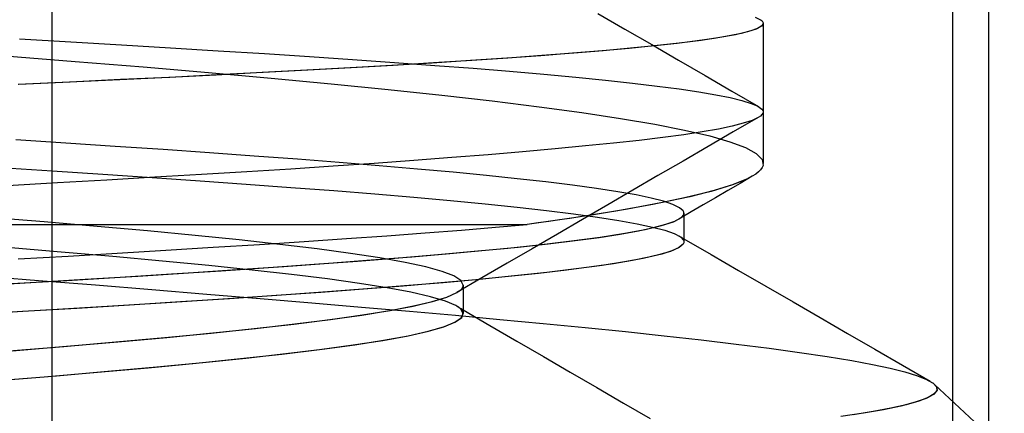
# Model space of a CAD drawing. Header units: millimetres. Extents: x 0 to 93, y -1.2 to 50.
# Tile 83 of 140: x 86.108 to 87.422, y 1.548 to 2.073. Entities that reach past the tile are written whole.
import ezdxf

# ---------------------------------------------------------------- set-up
doc = ezdxf.new("R2010")
doc.units = ezdxf.units.MM
doc.layers.add('MAIN-1', color=7, linetype='Continuous')
doc.layers.add('MAIN-2', color=7, linetype='Continuous')

msp = doc.modelspace()

# ---------------------------------------------------------------- linework, layer by layer
at = {"layer": 'MAIN-1'}
for p, q in [((86.8794, 2.0815), (86.9153, 2.0607)), ((87.0976, 2.0645), (87.0906, 2.0607)), ((87.0963, 2.0732), (87.0974, 2.0724)), ((87.0974, 2.0724), (87.0984, 2.0716)), ((87.1, 2.0683), (87.0976, 2.0645)), ((87.0984, 2.0716), (87.0991, 2.0708)), ((87.0991, 2.0708), (87.0996, 2.0699)), ((87.0996, 2.0699), (87.0999, 2.0691)), ((87.0999, 2.0691), (87.1, 2.0683)), ((87.1, 2.0683), (87.1, 2.0683)), ((87.1, 2.0683), (87.1, 2.0683)), ((87.1, 2.0683), (87.1, 2.0683)), ((87.1, 2.0683), (87.1, 2.0682)), ((87.1, 2.0683), (87.1, 1.8812)), ((87.1, 2.0682), (87.1, 2.0682)), ((87.1, 2.0682), (87.1, 2.0682)), ((86.9153, 2.0607), (86.9512, 2.0399)), ((87.0629, 2.0532), (87.0422, 2.0494)), ((87.079, 2.0569), (87.0629, 2.0532)), ((87.0906, 2.0607), (87.079, 2.0569)), ((86.9512, 2.0399), (86.9868, 2.0192)), ((86.9878, 2.0419), (86.9542, 2.0382)), ((87.0172, 2.0456), (86.9878, 2.0419)), ((87.0422, 2.0494), (87.0172, 2.0456)), ((86.9868, 2.0192), (87.0225, 1.9986)), ((87.0225, 1.9986), (87.0581, 1.9779)), ((87.0581, 1.9779), (87.0937, 1.9573)), ((87.0982, 1.9465), (87.0962, 1.9446)), ((87.0982, 1.9539), (87.0994, 1.952)), ((87.0995, 1.9483), (87.0982, 1.9465)), ((87.0994, 1.952), (87.0998, 1.9502)), ((87.0998, 1.9502), (87.0995, 1.9483)), ((87.0733, 1.935), (87.0583, 1.9311)), ((87.0934, 1.9429), (87.0599, 1.9234)), ((87.085, 1.9388), (87.0733, 1.935)), ((87.0934, 1.9427), (87.085, 1.9388)), ((87.0962, 1.9446), (87.0934, 1.9427)), ((86.9939, 1.9197), (86.9659, 1.916)), ((87.0186, 1.9235), (86.9939, 1.9197)), ((87.0401, 1.9273), (87.0186, 1.9235)), ((87.0599, 1.9234), (87.0264, 1.904)), ((87.0583, 1.9311), (87.0401, 1.9273)), ((86.9002, 1.9085), (86.8627, 1.9047)), ((86.9346, 1.9122), (86.9002, 1.9085)), ((86.9659, 1.916), (86.9346, 1.9122)), ((86.7328, 1.8931), (86.6844, 1.8893)), ((86.7788, 1.897), (86.7328, 1.8931)), ((86.8222, 1.9009), (86.7788, 1.897)), ((86.8627, 1.9047), (86.8222, 1.9009)), ((87.0264, 1.904), (86.9929, 1.8846)), ((86.5809, 1.8815), (86.5261, 1.8777)), ((86.6337, 1.8854), (86.5809, 1.8815)), ((86.6844, 1.8893), (86.6337, 1.8854)), ((86.9929, 1.8846), (86.9595, 1.8652)), ((86.3503, 1.8666), (86.2879, 1.8629)), ((86.4107, 1.8703), (86.3503, 1.8666)), ((86.4694, 1.874), (86.4107, 1.8703)), ((86.5261, 1.8777), (86.4694, 1.874)), ((87.09, 1.8672), (87.0854, 1.8643)), ((87.0937, 1.8701), (87.09, 1.8672)), ((87.0965, 1.873), (87.0937, 1.8701)), ((87.0985, 1.8759), (87.0965, 1.873)), ((87.0997, 1.8787), (87.0985, 1.8759)), ((86.1582, 1.8554), (86.0912, 1.8516)), ((86.2239, 1.8592), (86.1582, 1.8554)), ((86.2879, 1.8629), (86.2239, 1.8592)), ((86.9595, 1.8652), (86.9259, 1.8457)), ((87.0605, 1.8533), (87.0345, 1.8451)), ((87.069, 1.8547), (87.0527, 1.8452)), ((87.08, 1.8614), (87.0605, 1.8533)), ((87.0853, 1.8643), (87.069, 1.8547)), ((87.0854, 1.8643), (87.08, 1.8614)), ((86.9259, 1.8457), (86.8924, 1.8262)), ((87.0345, 1.8451), (87.002, 1.8369)), ((87.0527, 1.8452), (87.0363, 1.8357)), ((86.9634, 1.8287), (86.9186, 1.8204)), ((87.002, 1.8369), (86.9634, 1.8287)), ((87.0363, 1.8357), (87.02, 1.8262)), ((86.8924, 1.8262), (86.8589, 1.8067)), ((86.9186, 1.8204), (86.8681, 1.8121)), ((87.0037, 1.8167), (86.9873, 1.8071)), ((87.02, 1.8262), (87.0037, 1.8167)), ((86.8589, 1.8067), (86.8253, 1.7872)), ((86.9642, 1.7985), (86.9801, 1.8036)), ((86.9801, 1.8036), (86.99, 1.8087)), ((86.9941, 1.8111), (86.9941, 1.7769)), ((86.8253, 1.7872), (86.7918, 1.7677)), ((86.8824, 1.7831), (86.9151, 1.7882)), ((86.9151, 1.7882), (86.9425, 1.7933)), ((86.9425, 1.7933), (86.9642, 1.7985)), ((86.8006, 1.7729), (86.8443, 1.778)), ((86.8443, 1.778), (86.8824, 1.7831)), ((86.9935, 1.7744), (86.9929, 1.7735)), ((86.9939, 1.7753), (86.9935, 1.7744)), ((86.9936, 1.779), (86.9939, 1.7781)), ((86.9939, 1.7781), (86.9941, 1.7772)), ((86.9941, 1.7763), (86.9939, 1.7753)), ((86.9941, 1.7809), (87.0305, 1.7598)), ((86.9941, 1.7772), (86.9941, 1.7763)), ((86.7918, 1.7677), (86.7582, 1.7482)), ((86.9761, 1.764), (86.9604, 1.7593)), ((86.9869, 1.7687), (86.9761, 1.764)), ((86.9929, 1.7735), (86.9869, 1.7687)), ((86.7582, 1.7482), (86.7246, 1.7287)), ((86.9148, 1.75), (86.8849, 1.7453)), ((86.9399, 1.7547), (86.9148, 1.75)), ((86.9604, 1.7593), (86.9399, 1.7547)), ((87.0305, 1.7598), (87.0669, 1.7388)), ((86.8112, 1.7359), (86.7681, 1.7313)), ((86.8503, 1.7406), (86.8112, 1.7359)), ((86.8849, 1.7453), (86.8503, 1.7406)), ((87.0669, 1.7388), (87.1033, 1.7178)), ((86.7246, 1.7287), (86.6911, 1.7092)), ((86.7681, 1.7313), (86.7211, 1.7267)), ((86.6777, 1.7032), (86.691, 1.7092)), ((86.6996, 1.7141), (86.6996, 1.7108)), ((86.6996, 1.7108), (86.6996, 1.7075)), ((87.1033, 1.7178), (87.1397, 1.6967)), ((86.6332, 1.6913), (86.6584, 1.6972)), ((86.6584, 1.6972), (86.6777, 1.7032)), ((86.6996, 1.7075), (86.6996, 1.7042)), ((86.6996, 1.7042), (86.6996, 1.7009)), ((86.6996, 1.7009), (86.6996, 1.6975)), ((86.6996, 1.6975), (86.6996, 1.6942)), ((87.1397, 1.6967), (87.1761, 1.6757)), ((86.565, 1.6793), (86.602, 1.6853)), ((86.602, 1.6853), (86.6332, 1.6913)), ((86.6975, 1.676), (86.6996, 1.6821)), ((86.6996, 1.6942), (86.6996, 1.6909)), ((86.6996, 1.6909), (86.6996, 1.6876)), ((86.6996, 1.6876), (86.6996, 1.6843)), ((86.6996, 1.6843), (86.6996, 1.681)), ((86.6997, 1.686), (86.7353, 1.6653)), ((86.475, 1.6674), (86.5226, 1.6733)), ((86.5226, 1.6733), (86.565, 1.6793)), ((86.6744, 1.6638), (86.6891, 1.6699)), ((86.6891, 1.6699), (86.6975, 1.676)), ((87.1761, 1.6757), (87.2125, 1.6547)), ((86.3654, 1.6554), (86.4225, 1.6614)), ((86.4225, 1.6614), (86.475, 1.6674)), ((86.626, 1.6516), (86.6534, 1.6577)), ((86.6534, 1.6577), (86.6744, 1.6638)), ((86.7353, 1.6653), (86.771, 1.6445)), ((86.1699, 1.6375), (86.2388, 1.6435)), ((86.2388, 1.6435), (86.3041, 1.6494)), ((86.3041, 1.6494), (86.3654, 1.6554)), ((86.5529, 1.6393), (86.5924, 1.6454)), ((86.5924, 1.6454), (86.626, 1.6516)), ((86.771, 1.6445), (86.8066, 1.6238)), ((87.2125, 1.6547), (87.2489, 1.6336)), ((86.0977, 1.6315), (86.1699, 1.6375)), ((86.4576, 1.6271), (86.5078, 1.6332)), ((86.5078, 1.6332), (86.5529, 1.6393)), ((87.2489, 1.6336), (87.2858, 1.6123)), ((86.343, 1.615), (86.4025, 1.621)), ((86.4025, 1.621), (86.4576, 1.6271)), ((86.8066, 1.6238), (86.8422, 1.6031)), ((86.2114, 1.6028), (86.2792, 1.6089)), ((86.2792, 1.6089), (86.343, 1.615)), ((87.2858, 1.6123), (87.3227, 1.5909)), ((86.0658, 1.5907), (86.1402, 1.5968)), ((86.1402, 1.5968), (86.2114, 1.6028)), ((86.8422, 1.6031), (86.8778, 1.5825)), ((86.8778, 1.5825), (86.9134, 1.5618)), ((87.3259, 1.5889), (87.3259, 1.5889)), ((87.3259, 1.5889), (87.3259, 1.5889)), ((87.3259, 1.5889), (87.326, 1.5889)), ((87.326, 1.5889), (87.326, 1.5888)), ((87.326, 1.5888), (87.3261, 1.5888)), ((87.3261, 1.5888), (87.3261, 1.5888)), ((87.3261, 1.5888), (87.3312, 1.5835)), ((87.3316, 1.5784), (87.3271, 1.5732)), ((87.4217, 1.5), (87.3287, 1.5867)), ((87.3312, 1.5835), (87.3316, 1.5784)), ((87.3175, 1.568), (87.3027, 1.5628)), ((87.3271, 1.5732), (87.3175, 1.568)), ((86.9134, 1.5618), (86.9491, 1.5411)), ((87.2604, 1.5528), (87.234, 1.5482)), ((87.2835, 1.5577), (87.2604, 1.5528)), ((87.3027, 1.5628), (87.2835, 1.5577)), ((87.234, 1.5482), (87.2037, 1.5437))]:
    msp.add_line(p, q, dxfattribs=at)
at = {"layer": 'MAIN-2'}
for p, q in [((86.1505, 9), (86.1505, 0)), ((87.3525, 2.3), (87.3525, 0)), ((87.4005, 2.3), (87.4005, 0.8)), ((87.0894, 2.0765), (87.0963, 2.0732)), ((87.098, 2.0648), (87.0924, 2.0615)), ((87.1, 2.0682), (87.098, 2.0648)), ((87.0543, 2.0515), (87.0347, 2.0482)), ((87.0706, 2.0548), (87.0543, 2.0515)), ((87.0833, 2.0582), (87.0706, 2.0548)), ((87.0924, 2.0615), (87.0833, 2.0582)), ((86.1072, 2.0476), (86.1761, 2.0437)), ((86.1072, 2.0476), (86.1761, 2.0437)), ((86.1761, 2.0437), (86.2434, 2.0398)), ((86.1761, 2.0437), (86.2434, 2.0398)), ((86.2434, 2.0398), (86.309, 2.0358)), ((86.2434, 2.0398), (86.309, 2.0358)), ((86.9542, 2.0382), (86.9211, 2.0349)), ((86.9555, 2.0383), (86.9226, 2.0351)), ((86.9852, 2.0416), (86.9555, 2.0383)), ((87.0116, 2.0449), (86.9852, 2.0416)), ((87.0347, 2.0482), (87.0116, 2.0449)), ((86.0884, 2.0251), (86.1817, 2.0176)), ((86.0884, 2.0251), (86.1817, 2.0176)), ((86.309, 2.0358), (86.3727, 2.0318)), ((86.309, 2.0358), (86.3727, 2.0318)), ((86.3727, 2.0318), (86.4344, 2.0279)), ((86.3727, 2.0318), (86.4344, 2.0279)), ((86.4344, 2.0279), (86.4942, 2.024)), ((86.4344, 2.0279), (86.4942, 2.024)), ((86.4942, 2.024), (86.552, 2.0201)), ((86.4942, 2.024), (86.552, 2.0201)), ((86.8032, 2.0252), (86.7577, 2.0219)), ((86.8047, 2.0253), (86.7593, 2.022)), ((86.8456, 2.0284), (86.8032, 2.0252)), ((86.8471, 2.0286), (86.8047, 2.0253)), ((86.8849, 2.0317), (86.8456, 2.0284)), ((86.8864, 2.0318), (86.8471, 2.0286)), ((86.9211, 2.0349), (86.8849, 2.0317)), ((86.9226, 2.0351), (86.8864, 2.0318)), ((86.1817, 2.0176), (86.2723, 2.0101)), ((86.1817, 2.0176), (86.2723, 2.0101)), ((86.6045, 2.0121), (86.5486, 2.0089)), ((86.606, 2.0122), (86.5501, 2.009)), ((86.552, 2.0201), (86.6079, 2.0162)), ((86.552, 2.0201), (86.6079, 2.0162)), ((86.6582, 2.0154), (86.6045, 2.0121)), ((86.6598, 2.0155), (86.606, 2.0122)), ((86.6079, 2.0162), (86.6616, 2.0123)), ((86.6079, 2.0162), (86.6616, 2.0123)), ((86.7094, 2.0186), (86.6582, 2.0154)), ((86.711, 2.0187), (86.6598, 2.0155)), ((86.6616, 2.0123), (86.7128, 2.0084)), ((86.6616, 2.0123), (86.7128, 2.0084)), ((86.7577, 2.0219), (86.7094, 2.0186)), ((86.7593, 2.022), (86.711, 2.0187)), ((86.2723, 2.0101), (86.3596, 2.0026)), ((86.2723, 2.0101), (86.3596, 2.0026)), ((86.3699, 1.9994), (86.3065, 1.9963)), ((86.3712, 1.9995), (86.3078, 1.9963)), ((86.3596, 2.0026), (86.4434, 1.9951)), ((86.3596, 2.0026), (86.4434, 1.9951)), ((86.4313, 2.0026), (86.3699, 1.9994)), ((86.4326, 2.0027), (86.3712, 1.9995)), ((86.4908, 2.0057), (86.4313, 2.0026)), ((86.4922, 2.0058), (86.4326, 2.0027)), ((86.5486, 2.0089), (86.4908, 2.0057)), ((86.5501, 2.009), (86.4922, 2.0058)), ((86.7128, 2.0084), (86.7614, 2.0045)), ((86.7128, 2.0084), (86.7614, 2.0045)), ((86.7614, 2.0045), (86.8072, 2.0006)), ((86.7614, 2.0045), (86.8072, 2.0006)), ((86.8072, 2.0006), (86.8499, 1.9967)), ((86.8072, 2.0006), (86.8499, 1.9967)), ((86.174, 1.9899), (86.1054, 1.9868)), ((86.1751, 1.99), (86.1063, 1.9868)), ((86.2412, 1.9931), (86.174, 1.9899)), ((86.2423, 1.9932), (86.1751, 1.99)), ((86.3065, 1.9963), (86.2412, 1.9931)), ((86.3078, 1.9963), (86.2423, 1.9932)), ((86.4434, 1.9951), (86.5233, 1.9876)), ((86.4434, 1.9951), (86.5233, 1.9876)), ((86.5233, 1.9876), (86.5993, 1.98)), ((86.5233, 1.9876), (86.5993, 1.98)), ((86.8499, 1.9967), (86.8893, 1.9927)), ((86.8499, 1.9967), (86.8893, 1.9927)), ((86.8893, 1.9927), (86.9255, 1.9887)), ((86.8893, 1.9927), (86.9255, 1.9887)), ((86.9255, 1.9887), (86.9583, 1.9847)), ((86.9255, 1.9887), (86.9583, 1.9847)), ((86.9583, 1.9847), (86.9878, 1.9808)), ((86.9583, 1.9847), (86.9878, 1.9808)), ((86.5993, 1.98), (86.6711, 1.9724)), ((86.5993, 1.98), (86.6711, 1.9724)), ((86.6711, 1.9724), (86.7384, 1.9648)), ((86.6711, 1.9724), (86.7384, 1.9648)), ((86.9878, 1.9808), (87.0138, 1.9769)), ((86.9878, 1.9808), (87.0138, 1.9769)), ((87.0138, 1.9769), (87.0365, 1.973)), ((87.0138, 1.9769), (87.0365, 1.973)), ((87.0365, 1.973), (87.0557, 1.9692)), ((87.0365, 1.973), (87.0557, 1.9692)), ((86.7384, 1.9648), (86.8008, 1.9571)), ((86.7384, 1.9648), (86.8008, 1.9571)), ((87.0557, 1.9692), (87.0716, 1.9653)), ((87.0557, 1.9692), (87.0716, 1.9653)), ((87.0716, 1.9653), (87.084, 1.9615)), ((87.0716, 1.9653), (87.084, 1.9615)), ((87.084, 1.9615), (87.0929, 1.9577)), ((87.084, 1.9615), (87.0929, 1.9577)), ((86.8008, 1.9571), (86.858, 1.9493)), ((86.8008, 1.9571), (86.858, 1.9493)), ((86.858, 1.9493), (86.9096, 1.9416)), ((86.858, 1.9493), (86.9096, 1.9416)), ((87.0929, 1.9577), (87.0982, 1.9539)), ((87.0929, 1.9577), (87.0982, 1.9539)), ((86.9096, 1.9416), (86.9554, 1.9338)), ((86.9096, 1.9416), (86.9554, 1.9338)), ((86.9554, 1.9338), (86.995, 1.926)), ((86.9554, 1.9338), (86.995, 1.926)), ((87.0733, 1.935), (87.0583, 1.9311)), ((87.085, 1.9388), (87.0733, 1.935)), ((87.0934, 1.9427), (87.085, 1.9388)), ((86.9939, 1.9197), (86.9659, 1.916)), ((87.0186, 1.9235), (86.9939, 1.9197)), ((86.995, 1.926), (87.0285, 1.9182)), ((86.995, 1.926), (87.0285, 1.9182)), ((87.0401, 1.9273), (87.0186, 1.9235)), ((87.0583, 1.9311), (87.0401, 1.9273)), ((86.1694, 1.9086), (86.1023, 1.9129)), ((86.1694, 1.9086), (86.1023, 1.9129)), ((86.2352, 1.9042), (86.1694, 1.9086)), ((86.2352, 1.9042), (86.1694, 1.9086)), ((86.9002, 1.9085), (86.8627, 1.9047)), ((86.9346, 1.9122), (86.9002, 1.9085)), ((86.9659, 1.916), (86.9346, 1.9122)), ((87.0285, 1.9182), (87.0556, 1.9103)), ((87.0285, 1.9182), (87.0556, 1.9103)), ((87.0556, 1.9103), (87.0764, 1.9025)), ((87.0556, 1.9103), (87.0764, 1.9025)), ((86.2992, 1.8999), (86.2352, 1.9042)), ((86.2992, 1.8999), (86.2352, 1.9042)), ((86.3609, 1.8956), (86.2992, 1.8999)), ((86.3609, 1.8956), (86.2992, 1.8999)), ((86.4206, 1.8913), (86.3609, 1.8956)), ((86.4206, 1.8913), (86.3609, 1.8956)), ((86.7328, 1.8931), (86.6844, 1.8893)), ((86.7788, 1.897), (86.7328, 1.8931)), ((86.8222, 1.9009), (86.7788, 1.897)), ((86.8627, 1.9047), (86.8222, 1.9009)), ((87.0764, 1.9025), (87.0907, 1.8946)), ((87.0764, 1.9025), (87.0907, 1.8946)), ((87.0907, 1.8946), (87.0984, 1.8867)), ((87.0907, 1.8946), (87.0984, 1.8867)), ((86.4782, 1.887), (86.4206, 1.8913)), ((86.4782, 1.887), (86.4206, 1.8913)), ((86.5339, 1.8827), (86.4782, 1.887)), ((86.5339, 1.8827), (86.4782, 1.887)), ((86.5809, 1.8815), (86.5261, 1.8777)), ((86.5875, 1.8783), (86.5339, 1.8827)), ((86.5875, 1.8783), (86.5339, 1.8827)), ((86.6337, 1.8854), (86.5809, 1.8815)), ((86.6844, 1.8893), (86.6337, 1.8854)), ((87.0984, 1.8867), (87.0997, 1.8787)), ((87.0984, 1.8867), (87.0997, 1.8787)), ((86.0821, 1.8761), (86.1511, 1.8717)), ((86.0821, 1.8761), (86.1511, 1.8717)), ((86.1511, 1.8717), (86.2186, 1.8672)), ((86.1511, 1.8717), (86.2186, 1.8672)), ((86.2186, 1.8672), (86.2844, 1.8628)), ((86.2186, 1.8672), (86.2844, 1.8628)), ((86.3503, 1.8666), (86.2879, 1.8629)), ((86.4107, 1.8703), (86.3503, 1.8666)), ((86.4694, 1.874), (86.4107, 1.8703)), ((86.5261, 1.8777), (86.4694, 1.874)), ((86.6384, 1.874), (86.5875, 1.8783)), ((86.6384, 1.874), (86.5875, 1.8783)), ((86.6861, 1.8697), (86.6384, 1.874)), ((86.6861, 1.8697), (86.6384, 1.874)), ((86.7305, 1.8654), (86.6861, 1.8697)), ((86.7305, 1.8654), (86.6861, 1.8697)), ((86.1582, 1.8554), (86.0912, 1.8516)), ((86.2239, 1.8592), (86.1582, 1.8554)), ((86.2879, 1.8629), (86.2239, 1.8592)), ((86.2844, 1.8628), (86.3483, 1.8584)), ((86.2844, 1.8628), (86.3483, 1.8584)), ((86.3483, 1.8584), (86.4101, 1.8539)), ((86.3483, 1.8584), (86.4101, 1.8539)), ((86.4101, 1.8539), (86.4697, 1.8495)), ((86.4101, 1.8539), (86.4697, 1.8495)), ((86.7716, 1.8611), (86.7305, 1.8654)), ((86.7716, 1.8611), (86.7305, 1.8654)), ((86.8098, 1.8568), (86.7716, 1.8611)), ((86.8098, 1.8568), (86.7716, 1.8611)), ((86.8452, 1.8525), (86.8098, 1.8568)), ((86.8452, 1.8525), (86.8098, 1.8568)), ((87.08, 1.8614), (87.059, 1.8528)), ((86.4697, 1.8495), (86.527, 1.8451)), ((86.4697, 1.8495), (86.527, 1.8451)), ((86.527, 1.8451), (86.5817, 1.8407)), ((86.527, 1.8451), (86.5817, 1.8407)), ((86.5817, 1.8407), (86.6337, 1.8363)), ((86.5817, 1.8407), (86.6337, 1.8363)), ((86.8774, 1.8481), (86.8452, 1.8525)), ((86.8774, 1.8481), (86.8452, 1.8525)), ((86.9059, 1.8437), (86.8774, 1.8481)), ((86.9059, 1.8437), (86.8774, 1.8481)), ((86.9302, 1.8394), (86.9059, 1.8437)), ((86.9302, 1.8394), (86.9059, 1.8437)), ((87.0307, 1.8441), (86.9951, 1.8354)), ((87.059, 1.8528), (87.0307, 1.8441)), ((86.6337, 1.8363), (86.6828, 1.8318)), ((86.6337, 1.8363), (86.6828, 1.8318)), ((86.6828, 1.8318), (86.7289, 1.8274)), ((86.6828, 1.8318), (86.7289, 1.8274)), ((86.7289, 1.8274), (86.7716, 1.823)), ((86.7289, 1.8274), (86.7716, 1.823)), ((86.9525, 1.8266), (86.9032, 1.8178)), ((86.9504, 1.8352), (86.9302, 1.8394)), ((86.9504, 1.8352), (86.9302, 1.8394)), ((86.9667, 1.831), (86.9504, 1.8352)), ((86.9667, 1.831), (86.9504, 1.8352)), ((86.9951, 1.8354), (86.9525, 1.8266)), ((86.9792, 1.8267), (86.9667, 1.831)), ((86.9792, 1.8267), (86.9667, 1.831)), ((86.988, 1.8223), (86.9792, 1.8267)), ((86.988, 1.8223), (86.9792, 1.8267)), ((86.7716, 1.823), (86.8109, 1.8186)), ((86.7716, 1.823), (86.8109, 1.8186)), ((86.8109, 1.8186), (86.8467, 1.8142)), ((86.8109, 1.8186), (86.8467, 1.8142)), ((86.8467, 1.8142), (86.8789, 1.8098)), ((86.8467, 1.8142), (86.8789, 1.8098)), ((86.9032, 1.8178), (86.8473, 1.8089)), ((86.993, 1.818), (86.988, 1.8223)), ((86.993, 1.818), (86.988, 1.8223)), ((86.9935, 1.8172), (86.993, 1.818)), ((86.9935, 1.8172), (86.993, 1.818)), ((86.9939, 1.8163), (86.9935, 1.8172)), ((86.9939, 1.8163), (86.9935, 1.8172)), ((86.9938, 1.8131), (86.994, 1.8139)), ((86.9938, 1.8131), (86.994, 1.8139)), ((86.9941, 1.8155), (86.9939, 1.8163)), ((86.9941, 1.8155), (86.9939, 1.8163)), ((86.994, 1.8139), (86.9941, 1.8147)), ((86.994, 1.8139), (86.9941, 1.8147)), ((86.9941, 1.8147), (86.9941, 1.8155)), ((86.9941, 1.8147), (86.9941, 1.8155)), ((86.9941, 1.815), (86.9941, 1.8111)), ((86.1403, 1.8033), (86.0665, 1.8093)), ((86.1403, 1.8033), (86.0665, 1.8093)), ((86.211, 1.7973), (86.1403, 1.8033)), ((86.211, 1.7973), (86.1403, 1.8033)), ((86.8473, 1.8089), (86.7851, 1.8)), ((86.7997, 1.802), (86.7851, 1.8)), ((86.814, 1.804), (86.7997, 1.802)), ((86.828, 1.806), (86.814, 1.804)), ((86.8417, 1.8081), (86.828, 1.806)), ((86.855, 1.8101), (86.8417, 1.8081)), ((86.8681, 1.8121), (86.855, 1.8101)), ((86.8789, 1.8098), (86.9073, 1.8053)), ((86.8789, 1.8098), (86.9073, 1.8053)), ((86.9073, 1.8053), (86.9318, 1.8009)), ((86.9073, 1.8053), (86.9318, 1.8009)), ((86.9318, 1.8009), (86.9523, 1.7966)), ((86.9318, 1.8009), (86.9523, 1.7966)), ((86.9701, 1.8002), (86.9822, 1.8045)), ((86.9822, 1.8045), (86.9901, 1.8088)), ((86.99, 1.8087), (86.991, 1.8094)), ((86.9901, 1.8088), (86.9938, 1.8131)), ((86.991, 1.8094), (86.9918, 1.8102)), ((86.9918, 1.8102), (86.9925, 1.8109)), ((86.9925, 1.8109), (86.993, 1.8116)), ((86.993, 1.8116), (86.9935, 1.8124)), ((86.9935, 1.8124), (86.9938, 1.8131)), ((85.6, 1.8), (86.7851, 1.8)), ((85.6, 1.8), (86.7851, 1.8)), ((86.2782, 1.7913), (86.211, 1.7973)), ((86.2782, 1.7913), (86.211, 1.7973)), ((86.3416, 1.7853), (86.2782, 1.7913)), ((86.3416, 1.7853), (86.2782, 1.7913)), ((86.5976, 1.7849), (86.6488, 1.7887)), ((86.5976, 1.7849), (86.6488, 1.7887)), ((86.6488, 1.7887), (86.6971, 1.7925)), ((86.6488, 1.7887), (86.6971, 1.7925)), ((86.6971, 1.7925), (86.7426, 1.7963)), ((86.6971, 1.7925), (86.7426, 1.7963)), ((86.7426, 1.7963), (86.7851, 1.8)), ((86.7426, 1.7963), (86.7851, 1.8)), ((86.909, 1.7871), (86.9333, 1.7915)), ((86.9333, 1.7915), (86.9537, 1.7958)), ((86.9523, 1.7966), (86.9688, 1.7922)), ((86.9523, 1.7966), (86.9688, 1.7922)), ((86.9537, 1.7958), (86.9701, 1.8002)), ((86.9688, 1.7922), (86.9811, 1.7878)), ((86.9688, 1.7922), (86.9811, 1.7878)), ((86.9811, 1.7878), (86.9894, 1.7835)), ((86.9811, 1.7878), (86.9894, 1.7835)), ((86.4006, 1.7793), (86.3416, 1.7853)), ((86.4006, 1.7793), (86.3416, 1.7853)), ((86.455, 1.7733), (86.4006, 1.7793)), ((86.455, 1.7733), (86.4006, 1.7793)), ((86.4277, 1.7734), (86.4871, 1.7772)), ((86.4277, 1.7734), (86.4871, 1.7772)), ((86.4871, 1.7772), (86.5437, 1.7811)), ((86.4871, 1.7772), (86.5437, 1.7811)), ((86.5437, 1.7811), (86.5976, 1.7849)), ((86.5437, 1.7811), (86.5976, 1.7849)), ((86.773, 1.7699), (86.8129, 1.7742)), ((86.8129, 1.7742), (86.8488, 1.7785)), ((86.8488, 1.7785), (86.8808, 1.7828)), ((86.8808, 1.7828), (86.909, 1.7871)), ((86.9872, 1.7849), (86.9884, 1.7842)), ((86.9884, 1.7842), (86.9895, 1.7835)), ((86.9894, 1.7835), (86.9936, 1.779)), ((86.9894, 1.7835), (86.9936, 1.779)), ((86.9895, 1.7835), (86.9907, 1.7829)), ((86.9907, 1.7829), (86.9918, 1.7822)), ((86.9918, 1.7822), (86.993, 1.7815)), ((86.993, 1.7815), (86.9941, 1.7809)), ((86.1629, 1.7632), (86.0908, 1.7691)), ((86.1629, 1.7632), (86.0908, 1.7691)), ((86.2321, 1.7572), (86.1629, 1.7632)), ((86.2321, 1.7572), (86.1629, 1.7632)), ((86.1724, 1.7579), (86.2379, 1.7617)), ((86.1724, 1.7579), (86.2379, 1.7617)), ((86.2379, 1.7617), (86.3025, 1.7656)), ((86.2379, 1.7617), (86.3025, 1.7656)), ((86.3025, 1.7656), (86.3659, 1.7695)), ((86.3025, 1.7656), (86.3659, 1.7695)), ((86.3659, 1.7695), (86.4277, 1.7734)), ((86.3659, 1.7695), (86.4277, 1.7734)), ((86.5046, 1.7673), (86.455, 1.7733)), ((86.5046, 1.7673), (86.455, 1.7733)), ((86.5491, 1.7613), (86.5046, 1.7673)), ((86.5491, 1.7613), (86.5046, 1.7673)), ((86.5883, 1.7553), (86.5491, 1.7613)), ((86.5883, 1.7553), (86.5491, 1.7613)), ((86.6308, 1.7569), (86.6817, 1.7612)), ((86.6655, 1.7598), (86.7142, 1.7642)), ((86.6817, 1.7612), (86.7291, 1.7656)), ((86.7142, 1.7642), (86.7593, 1.7685)), ((86.7291, 1.7656), (86.773, 1.7699)), ((86.7593, 1.7685), (86.8006, 1.7729)), ((86.9782, 1.7648), (86.9647, 1.7605)), ((86.9876, 1.7691), (86.9782, 1.7648)), ((86.9929, 1.7735), (86.9876, 1.7691)), ((86.1057, 1.7541), (86.1724, 1.7579)), ((86.1057, 1.7541), (86.1724, 1.7579)), ((86.298, 1.7512), (86.2321, 1.7572)), ((86.298, 1.7512), (86.2321, 1.7572)), ((86.3601, 1.7452), (86.298, 1.7512)), ((86.3601, 1.7452), (86.298, 1.7512)), ((86.4603, 1.744), (86.52, 1.7483)), ((86.5006, 1.7469), (86.5585, 1.7512)), ((86.52, 1.7483), (86.5769, 1.7526)), ((86.5585, 1.7512), (86.6136, 1.7555)), ((86.5769, 1.7526), (86.6308, 1.7569)), ((86.6219, 1.7493), (86.5883, 1.7553)), ((86.6219, 1.7493), (86.5883, 1.7553)), ((86.6136, 1.7555), (86.6655, 1.7598)), ((86.6498, 1.7433), (86.6219, 1.7493)), ((86.6498, 1.7433), (86.6219, 1.7493)), ((86.9256, 1.7519), (86.9001, 1.7476)), ((86.9471, 1.7562), (86.9256, 1.7519)), ((86.9647, 1.7605), (86.9471, 1.7562)), ((86.2651, 1.7312), (86.3328, 1.7354)), ((86.3104, 1.734), (86.3765, 1.7383)), ((86.3328, 1.7354), (86.3979, 1.7397)), ((86.4177, 1.7392), (86.3601, 1.7452)), ((86.4177, 1.7392), (86.3601, 1.7452)), ((86.3765, 1.7383), (86.4399, 1.7426)), ((86.3979, 1.7397), (86.4603, 1.744)), ((86.4706, 1.7332), (86.4177, 1.7392)), ((86.4706, 1.7332), (86.4177, 1.7392)), ((86.4399, 1.7426), (86.5006, 1.7469)), ((86.6716, 1.7373), (86.6498, 1.7433)), ((86.6716, 1.7373), (86.6498, 1.7433)), ((86.6872, 1.7313), (86.6716, 1.7373)), ((86.6872, 1.7313), (86.6716, 1.7373)), ((86.8002, 1.7347), (86.7598, 1.7304)), ((86.8373, 1.739), (86.8002, 1.7347)), ((86.8707, 1.7433), (86.8373, 1.739)), ((86.9001, 1.7476), (86.8707, 1.7433)), ((86.0481, 1.7183), (86.1224, 1.7226)), ((86.0563, 1.7315), (86.1329, 1.7254)), ((86.0563, 1.7315), (86.1329, 1.7254)), ((86.0973, 1.7211), (86.1705, 1.7254)), ((86.1224, 1.7226), (86.1948, 1.7269)), ((86.1329, 1.7254), (86.209, 1.7193)), ((86.1329, 1.7254), (86.209, 1.7193)), ((86.1705, 1.7254), (86.2417, 1.7297)), ((86.1948, 1.7269), (86.2651, 1.7312)), ((86.2417, 1.7297), (86.3104, 1.734)), ((86.5185, 1.7273), (86.4706, 1.7332)), ((86.5185, 1.7273), (86.4706, 1.7332)), ((86.5611, 1.7213), (86.5185, 1.7273)), ((86.5611, 1.7213), (86.5185, 1.7273)), ((86.6695, 1.722), (86.6195, 1.7178)), ((86.6728, 1.7223), (86.621, 1.718)), ((86.7162, 1.7262), (86.6695, 1.722)), ((86.7211, 1.7267), (86.6728, 1.7223)), ((86.6965, 1.7253), (86.6872, 1.7313)), ((86.6965, 1.7253), (86.6872, 1.7313)), ((86.6996, 1.7192), (86.6965, 1.7253)), ((86.6996, 1.7192), (86.6965, 1.7253)), ((86.7598, 1.7304), (86.7162, 1.7262)), ((86.209, 1.7193), (86.2841, 1.7132)), ((86.209, 1.7193), (86.2841, 1.7132)), ((86.2841, 1.7132), (86.3575, 1.7072)), ((86.2841, 1.7132), (86.3575, 1.7072)), ((86.5066, 1.7092), (86.4444, 1.7048)), ((86.5097, 1.7094), (86.4501, 1.7052)), ((86.5656, 1.7136), (86.5066, 1.7092)), ((86.5663, 1.7136), (86.5097, 1.7094)), ((86.5982, 1.7154), (86.5611, 1.7213)), ((86.5982, 1.7154), (86.5611, 1.7213)), ((86.621, 1.718), (86.5656, 1.7136)), ((86.6195, 1.7178), (86.5663, 1.7136)), ((86.6298, 1.7095), (86.5982, 1.7154)), ((86.6298, 1.7095), (86.5982, 1.7154)), ((86.6557, 1.7036), (86.6298, 1.7095)), ((86.6557, 1.7036), (86.6298, 1.7095)), ((86.6777, 1.7032), (86.691, 1.7092)), ((86.691, 1.7092), (86.6936, 1.7109)), ((86.691, 1.7092), (86.6936, 1.7109)), ((86.6936, 1.7109), (86.6958, 1.7125)), ((86.6936, 1.7109), (86.6958, 1.7125)), ((86.6958, 1.7125), (86.6975, 1.7142)), ((86.6958, 1.7125), (86.6975, 1.7142)), ((86.6975, 1.7142), (86.6987, 1.7159)), ((86.6975, 1.7142), (86.6987, 1.7159)), ((86.6987, 1.7159), (86.6994, 1.7176)), ((86.6987, 1.7159), (86.6994, 1.7176)), ((86.6994, 1.7176), (86.6996, 1.7192)), ((86.6994, 1.7176), (86.6996, 1.7192)), ((86.6996, 1.7192), (86.6996, 1.7183)), ((86.6996, 1.7183), (86.6996, 1.7175)), ((86.6996, 1.7175), (86.6996, 1.7167)), ((86.6996, 1.7167), (86.6996, 1.7158)), ((86.6996, 1.7158), (86.6996, 1.715)), ((86.6996, 1.715), (86.6996, 1.7141)), ((86.3105, 1.6959), (86.2392, 1.6915)), ((86.3222, 1.6966), (86.2543, 1.6924)), ((86.3789, 1.7003), (86.3105, 1.6959)), ((86.3876, 1.7009), (86.3222, 1.6966)), ((86.3575, 1.7072), (86.4287, 1.7013)), ((86.3575, 1.7072), (86.4287, 1.7013)), ((86.4444, 1.7048), (86.3789, 1.7003)), ((86.4501, 1.7052), (86.3876, 1.7009)), ((86.4287, 1.7013), (86.4976, 1.6955)), ((86.4287, 1.7013), (86.4976, 1.6955)), ((86.4976, 1.6955), (86.5639, 1.6898)), ((86.4976, 1.6955), (86.5639, 1.6898)), ((86.6328, 1.6912), (86.6583, 1.6972)), ((86.6757, 1.6977), (86.6557, 1.7036)), ((86.6757, 1.6977), (86.6557, 1.7036)), ((86.6583, 1.6972), (86.6777, 1.7032)), ((86.6897, 1.6918), (86.6757, 1.6977)), ((86.6897, 1.6918), (86.6757, 1.6977)), ((86.1113, 1.6838), (86.0369, 1.6795)), ((86.1654, 1.687), (86.0893, 1.6825)), ((86.1839, 1.6881), (86.1113, 1.6838)), ((86.2392, 1.6915), (86.1654, 1.687)), ((86.2543, 1.6924), (86.1839, 1.6881)), ((86.5639, 1.6898), (86.6277, 1.6843)), ((86.5639, 1.6898), (86.6277, 1.6843)), ((86.5642, 1.6792), (86.6014, 1.6852)), ((86.6014, 1.6852), (86.6328, 1.6912)), ((86.6277, 1.6843), (86.6891, 1.6788)), ((86.6277, 1.6843), (86.6891, 1.6788)), ((86.6911, 1.691), (86.6897, 1.6918)), ((86.6911, 1.691), (86.6897, 1.6918)), ((86.6923, 1.6903), (86.6911, 1.691)), ((86.6923, 1.6903), (86.6911, 1.691)), ((86.6911, 1.691), (86.6926, 1.6902)), ((86.6935, 1.6895), (86.6923, 1.6903)), ((86.6935, 1.6895), (86.6923, 1.6903)), ((86.6926, 1.6902), (86.694, 1.6893)), ((86.6946, 1.6887), (86.6935, 1.6895)), ((86.6946, 1.6887), (86.6935, 1.6895)), ((86.694, 1.6893), (86.6954, 1.6885)), ((86.6956, 1.6879), (86.6946, 1.6887)), ((86.6956, 1.6879), (86.6946, 1.6887)), ((86.6954, 1.6885), (86.6968, 1.6877)), ((86.6964, 1.6872), (86.6956, 1.6879)), ((86.6964, 1.6872), (86.6956, 1.6879)), ((86.6997, 1.6813), (86.6964, 1.6872)), ((86.6973, 1.6863), (86.6964, 1.6872)), ((86.6968, 1.6877), (86.6982, 1.6868)), ((86.698, 1.6855), (86.6973, 1.6863)), ((86.6986, 1.6846), (86.698, 1.6855)), ((86.6982, 1.6868), (86.6997, 1.686)), ((86.699, 1.6838), (86.6986, 1.6846)), ((86.6994, 1.6829), (86.699, 1.6838)), ((86.6996, 1.6821), (86.6994, 1.6829)), ((86.4735, 1.6672), (86.5215, 1.6732)), ((86.5215, 1.6732), (86.5642, 1.6792)), ((86.6735, 1.6635), (86.6882, 1.6695)), ((86.6882, 1.6695), (86.6969, 1.6754)), ((86.6891, 1.6788), (86.7485, 1.6734)), ((86.6891, 1.6788), (86.7485, 1.6734)), ((86.6969, 1.6754), (86.6997, 1.6813)), ((86.7485, 1.6734), (86.8061, 1.6679)), ((86.7485, 1.6734), (86.8061, 1.6679)), ((86.3632, 1.6552), (86.4207, 1.6612)), ((86.4207, 1.6612), (86.4735, 1.6672)), ((86.626, 1.6516), (86.6527, 1.6576)), ((86.6527, 1.6576), (86.6735, 1.6635)), ((86.8061, 1.6679), (86.8621, 1.6625)), ((86.8061, 1.6679), (86.8621, 1.6625)), ((86.8621, 1.6625), (86.9161, 1.657)), ((86.8621, 1.6625), (86.9161, 1.657)), ((86.9161, 1.657), (86.9679, 1.6515)), ((86.9161, 1.657), (86.9679, 1.6515)), ((86.1664, 1.6372), (86.2358, 1.6432)), ((86.2358, 1.6432), (86.3015, 1.6492)), ((86.3015, 1.6492), (86.3632, 1.6552)), ((86.555, 1.6396), (86.5933, 1.6456)), ((86.5933, 1.6456), (86.626, 1.6516)), ((86.9679, 1.6515), (87.0173, 1.646)), ((86.9679, 1.6515), (87.0173, 1.646)), ((87.0173, 1.646), (87.064, 1.6405)), ((87.0173, 1.646), (87.064, 1.6405)), ((86.0938, 1.6312), (86.1664, 1.6372)), ((86.4628, 1.6277), (86.5113, 1.6337)), ((86.5113, 1.6337), (86.555, 1.6396)), ((87.064, 1.6405), (87.1078, 1.635)), ((87.064, 1.6405), (87.1078, 1.635)), ((87.1078, 1.635), (87.1484, 1.6294)), ((87.1078, 1.635), (87.1484, 1.6294)), ((86.3522, 1.6159), (86.4096, 1.6218)), ((86.4096, 1.6218), (86.4628, 1.6277)), ((87.1484, 1.6294), (87.1853, 1.6239)), ((87.1484, 1.6294), (87.1853, 1.6239)), ((87.1853, 1.6239), (87.218, 1.6185)), ((87.1853, 1.6239), (87.218, 1.6185)), ((87.218, 1.6185), (87.246, 1.6133)), ((87.218, 1.6185), (87.246, 1.6133)), ((86.1566, 1.5982), (86.2253, 1.6041)), ((86.2253, 1.6041), (86.2906, 1.61)), ((86.2906, 1.61), (86.3522, 1.6159)), ((87.246, 1.6133), (87.2694, 1.6083)), ((87.246, 1.6133), (87.2694, 1.6083)), ((87.2694, 1.6083), (87.2888, 1.6035)), ((87.2694, 1.6083), (87.2888, 1.6035)), ((87.2888, 1.6035), (87.3046, 1.5986)), ((87.2888, 1.6035), (87.3046, 1.5986)), ((86.0847, 1.5922), (86.1566, 1.5982)), ((87.3046, 1.5986), (87.317, 1.5938)), ((87.3046, 1.5986), (87.317, 1.5938)), ((87.317, 1.5938), (87.3259, 1.5889)), ((87.317, 1.5938), (87.3259, 1.5889)), ((87.3261, 1.5888), (87.3311, 1.5839)), ((87.3319, 1.579), (87.3283, 1.5741)), ((87.3311, 1.5839), (87.3319, 1.579)), ((87.3076, 1.5643), (87.2907, 1.5595)), ((87.3202, 1.5692), (87.3076, 1.5643)), ((87.3283, 1.5741), (87.3202, 1.5692)), ((87.2703, 1.5548), (87.2468, 1.5503)), ((87.2907, 1.5595), (87.2703, 1.5548)), ((87.2468, 1.5503), (87.2202, 1.5461))]:
    msp.add_line(p, q, dxfattribs=at)

doc.saveas('drawing.dxf')
